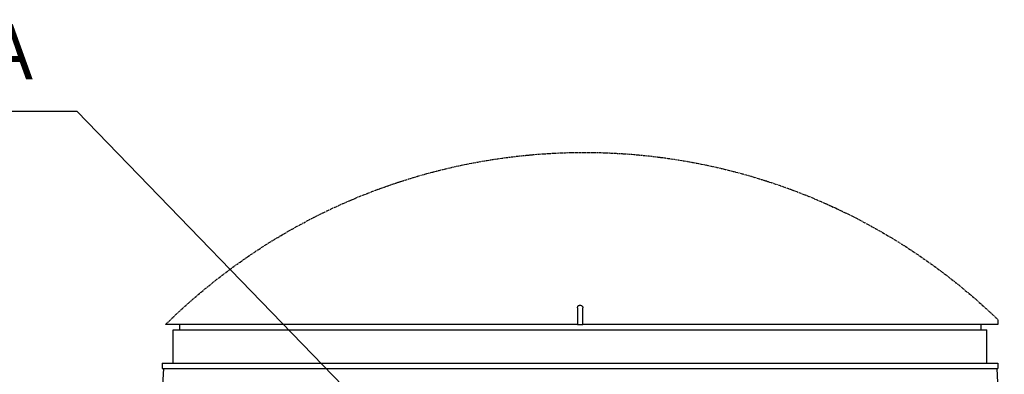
# Model space of a CAD drawing. Header units: millimetres. Extents: x 0 to 4378, y 0 to 2376.
# Tile 117 of 229: x 1971 to 2329, y 362 to 490. Entities that reach past the tile are written whole.
import ezdxf

# ---------------------------------------------------------------- set-up
doc = ezdxf.new("R2010")
doc.units = ezdxf.units.MM
doc.header["$LTSCALE"] = 0.2
doc.linetypes.add('PHANTOM2', pattern=[1.25, 0.625, -0.125, 0.125, -0.125, 0.125, -0.125])
doc.layers.add('06_Phantom Line', color=5, linetype='PHANTOM2')
doc.styles.add('Rainbow-5.0 Style', font='malgunsl.ttf')
doc.dimstyles.new('Rainbow-5.0 Style', dxfattribs={"dimtxt": 4, "dimasz": 2.5, "dimexe": 1, "dimexo": 1, "dimgap": 1, "dimtad": 1, "dimdsep": 46, "dimtxsty": 'Rainbow-5.0 Style', "dimcen": 0, "dimclrd": 251, "dimclre": 251, "dimclrt": 7, "dimazin": 3, "dimtp": 0.1, "dimtm": 0.1, "dimtfac": 0.61, "dimtmove": 0, "dimatfit": 3, "dimfxl": 1, "dimlwd": -1, "dimlwe": -1, "dimarcsym": 1})

# ---------------------------------------------------------------- blocks, each defined once
blk = doc.blocks.new('A$Ca33a7b97')
for p, q in [((-1, 218), (-1, 212)), ((1, 212), (1, 218)), ((-1, 212), (-150.76, 212)), ((-145.74, 212), (-145.77, 210)), ((-1, 212), (1, 212)), ((152, 212), (1, 212)), ((145.74, 212), (145.77, 210)), ((152, 213.74), (152, 212)), ((-148, 210), (148, 210)), ((-148, 198), (-148, 210)), ((148, 198), (148, 210)), ((-152, 198), (152, 198)), ((-152, 198), (-152, 196)), ((152, 198), (152, 196)), ((-151.58, 196), (-154.3, 144.05)), ((-152, 196), (152, 196)), ((151.58, 196), (154.3, 144.05))]:
    blk.add_line(p, q)
blk.add_open_spline([(-1, 218), (-1, 218.11), (-0.98, 218.22), (-0.94, 218.33), (-0.91, 218.44), (-0.85, 218.54), (-0.78, 218.62), (-0.71, 218.71), (-0.62, 218.79), (-0.53, 218.85), (-0.44, 218.91), (-0.33, 218.95), (-0.22, 218.98), (-0.15, 218.99), (-0.07, 219), (0, 219), (0.11, 219), (0.23, 218.98), (0.33, 218.94), (0.44, 218.91), (0.54, 218.85), (0.62, 218.78), (0.71, 218.71), (0.79, 218.62), (0.85, 218.53), (0.91, 218.43), (0.95, 218.33), (0.98, 218.22), (0.99, 218.15), (1, 218.07), (1, 218)], degree=3, knots=[0, 0, 0, 0, 0.107469, 0.107469, 0.107469, 0.214937, 0.214937, 0.214937, 0.322407, 0.322407, 0.322407, 0.429878, 0.429878, 0.429878, 0.5, 0.5, 0.5, 0.607469, 0.607469, 0.607469, 0.714937, 0.714937, 0.714937, 0.822407, 0.822407, 0.822407, 0.929878, 0.929878, 0.929878, 1, 1, 1, 1])
at = {"layer": '06_Phantom Line', "ltscale": 6.416499}
blk.add_open_spline([(-150.76, 212), (-150.3, 212.46), (-149.69, 213.05), (-146.94, 215.71), (-143.91, 218.56), (-136.1, 225.29), (-131.3, 229.18), (-120.32, 237.15), (-114.13, 241.24), (-101.04, 248.86), (-93.66, 252.69), (-77.44, 259.81), (-68.6, 263.08), (-49.95, 268.53), (-40.12, 270.71), (-20.12, 273.66), (-9.95, 274.43), (9.91, 274.57), (20.06, 273.94), (40.02, 271.29), (49.84, 269.27), (68.49, 264.12), (77.34, 261), (93.57, 254.18), (100.96, 250.48), (114.09, 243.13), (120.3, 239.18), (131.3, 231.47), (136.11, 227.72), (143.93, 221.22), (146.95, 218.48), (150.99, 214.73), (152, 213.74), (152, 213.74)], degree=3, knots=[0.96525, 0.96525, 0.96525, 0.96525, 1.512613, 1.512613, 3.025225, 3.025225, 4.537838, 4.537838, 6.050451, 6.050451, 7.542952, 7.542952, 9.035452, 9.035452, 10.527953, 10.527953, 12.020454, 12.020454, 13.507206, 13.507206, 14.993958, 14.993958, 16.48071, 16.48071, 17.967462, 17.967462, 19.475422, 19.475422, 20.983381, 20.983381, 22.49134, 22.49134, 23.9993, 23.9993, 23.9993, 23.9993], dxfattribs=at)

msp = doc.modelspace()

# ---------------------------------------------------------------- block references
msp.add_blockref('A$Ca33a7b97', (2174.809, 167.761))

# ---------------------------------------------------------------- texts
at = {"color": 7, "insert": (1637.468, 462.154), "char_height": 20, "attachment_point": 7, "style": 'Rainbow-5.0 Style'}
msp.add_mtext('%%C4 Pneumatic fittings x 4EA', dxfattribs=at)

# ---------------------------------------------------------------- leaders
at = {"annotation_type": 0, "has_hookline": 1, "hookline_direction": 1, "text_width": 336.941}
msp.add_leader([(2135.809, 308.82), (1991.909, 457.154), (1979.409, 457.154)], dimstyle='Rainbow-5.0 Style', override={"dimscale": 5}, dxfattribs=at)

doc.saveas('drawing.dxf')
